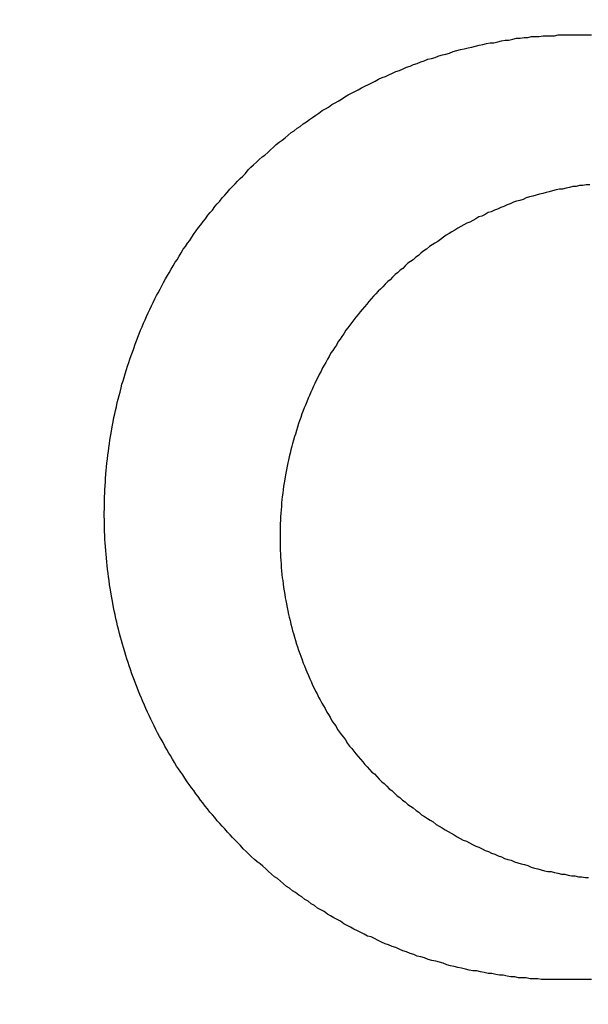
# Model space of a CAD drawing. Header units: millimetres. Extents: x -604189 to 881711, y -381903 to -7297.
# Tile 190 of 256: x -587976 to -587970, y -164986 to -164975. Entities that reach past the tile are written whole.
import ezdxf

# ---------------------------------------------------------------- set-up
doc = ezdxf.new("R2010")
doc.units = ezdxf.units.MM
doc.header["$LTSCALE"] = 100
doc.linetypes.add('0.5_0.5', pattern=[1, 0.5, -0.5])
doc.linetypes.add('ACAD_ISO04W100', pattern=[30.5, 24, -3, 0.5, -3])
doc.layers.get('Defpoints').update_dxf_attribs({"color": 30})
doc.layers.add('OPIS', color=7, linetype='Continuous')
doc.layers.add('strop osie', color=80, linetype='ACAD_ISO04W100', lineweight=5)
doc.styles.get("Standard").update_dxf_attribs({"font": 'romans.shx', "width": 0.5})
doc.dimstyles.new('1 50', dxfattribs={"dimtxt": 150, "dimasz": 80, "dimexe": 1, "dimexo": 1, "dimgap": 20, "dimtad": 1, "dimdec": 0, "dimlfac": 0.1, "dimtxsty": 'Standard', "dimblk": 'ARCHTICK', "dimcen": 200, "dimclrd": 2, "dimadec": 1, "dimazin": 0, "dimtfac": 1, "dimtdec": 0, "dimtmove": 0, "dimatfit": 3, "dimldrblk": 'ARCHTICK', "dimfxl": 120, "dimfxlon": 1, "dimtfill": 1, "dimarcsym": 0})

# ---------------------------------------------------------------- blocks, each defined once
blk = doc.blocks.new('_ArchTick')
at = {"layer": 'strop osie', "color": 0, "const_width": 0.15}
blk.add_lwpolyline([(-0.5, -0.5), (0.5, 0.5)], dxfattribs=at)
blk = doc.blocks.new('*D3294')
at = {"layer": 'Defpoints', "color": 0, "linetype": 'ByBlock', "lineweight": 5, "transparency": 16777216}
for p in [(-595783.126, -159420.303), (-593748.924, -159420.303), (-552118.935, -179940.303)]:
    blk.add_point(p, dxfattribs=at)
at = {"layer": 'OPIS', "color": 0, "linetype": 'Continuous', "lineweight": -2, "transparency": 16777216}
for p, q in [((-595723.126, -159420.303), (-595784.126, -159420.303)), ((-595723.126, -179940.303), (-595784.126, -179940.303))]:
    blk.add_line(p, q, dxfattribs=at)
at = {"layer": 'OPIS', "color": 2, "lineweight": -2, "transparency": 16777216}
blk.add_line((-595783.126, -179940.303), (-595783.126, -159420.303), dxfattribs=at)
at = {"layer": 'OPIS', "color": 2, "linetype": 'ByBlock', "lineweight": -2, "transparency": 16777216, "xscale": 80, "yscale": 80, "zscale": 80}
for p, rotation in [((-595783.126, -159420.303), 90), ((-595783.126, -179940.303), 270)]:
    blk.add_blockref('_ArchTick', p, dxfattribs=dict(at, rotation=rotation))
at = {"layer": 'OPIS', "color": 0, "linetype": 'ByBlock', "lineweight": 13, "transparency": 16777216, "insert": (-595878.126, -169680.303), "char_height": 150, "attachment_point": 5, "rotation": 90, "bg_fill": 3, "box_fill_scale": 1.1, "bg_fill_color": 256, "bg_fill_true_color": 13158600, "bg_fill_transparency": 0}
blk.add_mtext('2052', dxfattribs=at)

msp = doc.modelspace()

# ---------------------------------------------------------------- hatches: boundary and pattern name
at = {"layer": 'OPIS', "linetype": 'ByBlock', "lineweight": 15}
h = msp.add_hatch(dxfattribs=at)
h.set_pattern_fill('ANSI37', color=0, scale=80, angle=45)
h.set_pattern_definition([(90, (-306927.96, 32475.8), (-254, 0), []), (180, (-306927.96, 32475.8), (-3e-14, -254), [])])
edge = h.paths.add_edge_path()
edge.add_arc((-587934.086, -167378.931), 50, 0, 90)
edge.add_line((-587934.086, -167328.931), (-588139.086, -167328.93))
edge.add_arc((-588139.086, -167378.93), 50, 89.9996, 180)
edge.add_line((-588189.086, -167378.93), (-588189.086, -167822.93))
edge.add_arc((-588139.086, -167822.93), 50, 180, 270)
edge.add_line((-588139.086, -167872.93), (-587934.085, -167872.931))
edge.add_arc((-587934.086, -167822.931), 50, 270.0014, 360)
edge.add_line((-587884.086, -167822.931), (-587884.086, -167378.931))
edge = h.paths.add_edge_path()
edge.add_arc((-587934.086, -167378.931), 50, 0, 90)
edge.add_line((-587934.086, -167328.931), (-588139.086, -167328.93))
edge.add_arc((-588139.086, -167378.93), 50, 89.9996, 180)
edge.add_line((-588189.086, -167378.93), (-588189.086, -167822.93))
edge.add_arc((-588139.086, -167822.93), 50, 180, 270)
edge.add_line((-588139.086, -167872.93), (-587934.085, -167872.931))
edge.add_arc((-587934.086, -167822.931), 50, 270.0014, 360)
edge.add_line((-587884.086, -167822.931), (-587884.086, -167378.931))
edge = h.paths.add_edge_path()
edge.add_line((-588244.087, -167300.93), (-587769.086, -167300.93))
edge.add_line((-587769.086, -167300.93), (-587769.086, -167900.93))
edge.add_line((-587769.086, -167900.93), (-588243.789, -167900.93))
edge.add_arc((-588244.086, -167892.935), 8, 180, 272.1285, ccw=False)
edge.add_line((-588252.086, -167892.935), (-588252.086, -167308.93))
edge.add_arc((-588244.086, -167308.93), 8, 90.0036, 180, ccw=False)
h.paths.add_polyline_path([(-589864.932, -164217.829), (-589865.004, -164223.092), (-589865.079, -164228.355), (-589865.156, -164233.617), (-589865.235, -164238.88), (-589865.318, -164244.143), (-589865.402, -164249.406), (-589865.489, -164254.669), (-589865.579, -164259.931), (-589865.671, -164265.194), (-589865.766, -164270.457), (-589865.863, -164275.719), (-589865.962, -164280.982), (-589866.064, -164286.244), (-589866.169, -164291.506), (-589866.276, -164296.769), (-589866.386, -164302.031), (-589866.498, -164307.293), (-589866.613, -164312.556), (-589866.73, -164317.818), (-589866.85, -164323.08), (-589866.972, -164328.342), (-589867.097, -164333.604), (-589867.225, -164338.866), (-589867.355, -164344.127), (-589867.488, -164349.389), (-589867.623, -164354.651), (-589867.76, -164359.913), (-589867.901, -164365.174), (-589868.043, -164370.436), (-589868.189, -164375.697), (-589868.337, -164380.958), (-589868.487, -164386.22), (-589868.64, -164391.481), (-589868.795, -164396.742), (-589868.953, -164402.003), (-590219.489, -164402.003), (-590219.664, -164396.198), (-590219.835, -164390.392), (-590220.003, -164384.587), (-590220.168, -164378.781), (-590220.329, -164372.976), (-590220.488, -164367.17), (-590220.643, -164361.364), (-590220.796, -164355.558), (-590220.945, -164349.752), (-590221.092, -164343.946), (-590221.235, -164338.14), (-590221.375, -164332.334), (-590221.512, -164326.527), (-590221.646, -164320.721), (-590221.777, -164314.914), (-590221.904, -164309.108), (-590222.029, -164303.301), (-590222.151, -164297.495), (-590222.269, -164291.688), (-590222.385, -164285.881), (-590222.497, -164280.074), (-590222.606, -164274.267), (-590222.713, -164268.461), (-590222.816, -164262.653), (-590222.916, -164256.846), (-590223.014, -164251.039), (-590223.108, -164245.232), (-590223.199, -164239.425), (-590223.287, -164233.618), (-590223.372, -164227.81), (-590223.454, -164222.003), (-590223.533, -164216.196), (-590223.609, -164210.388), (-590223.682, -164204.581), (-590223.751, -164198.773), (-590223.818, -164192.966), (-590223.881, -164187.158), (-590223.941, -164181.35), (-590223.997, -164175.543), (-590224.051, -164169.735), (-590224.101, -164163.927), (-590224.147, -164158.12), (-590224.191, -164152.312), (-590224.231, -164146.504), (-590224.267, -164140.696), (-590224.301, -164134.888), (-590224.332, -164129.081), (-590224.361, -164123.273), (-590224.388, -164117.465), (-590224.413, -164111.657), (-590224.437, -164105.849), (-590224.459, -164100.041), (-590224.475, -164094.233), (-590224.48, -164088.425), (-590224.472, -164082.617), (-590224.448, -164076.809), (-590224.406, -164071.002), (-590224.347, -164065.194), (-590224.269, -164059.387), (-590224.171, -164053.58), (-590224.054, -164047.773), (-590223.917, -164041.967), (-590223.759, -164036.161), (-590223.581, -164030.356), (-590223.381, -164024.551), (-590223.159, -164018.747), (-590222.914, -164012.944), (-590222.642, -164007.143), (-590222.341, -164001.342), (-590222.009, -163995.544), (-590221.642, -163989.748), (-590221.238, -163983.954), (-590220.795, -163978.163), (-590220.304, -163972.376), (-590219.753, -163966.594), (-590219.129, -163960.82), (-590218.419, -163955.056), (-590217.605, -163949.306), (-590216.67, -163943.574), (-590215.596, -163937.865), (-590214.362, -163932.188), (-590212.941, -163926.557), (-590211.302, -163920.987), (-590209.416, -163915.495), (-590207.246, -163910.11), (-590204.744, -163904.869), (-590201.869, -163899.824), (-590198.582, -163895.036), (-590194.851, -163890.591), (-590190.671, -163886.563), (-590186.105, -163882.977), (-590181.224, -163879.833), (-590176.097, -163877.106), (-590170.784, -163874.761), (-590165.336, -163872.759), (-590159.785, -163871.064), (-590154.154, -163869.636), (-590148.468, -163868.44), (-590142.747, -163867.44), (-590137, -163866.603), (-590131.235, -163865.9), (-590125.458, -163865.297), (-590119.674, -163864.778), (-590113.884, -163864.334), (-590108.088, -163863.958), (-590102.289, -163863.646), (-590096.486, -163863.39), (-590090.681, -163863.186), (-590084.874, -163863.026), (-590079.068, -163862.906), (-590073.26, -163862.819), (-590067.453, -163862.761), (-590061.645, -163862.725), (-590055.837, -163862.707), (-590050.029, -163862.7), (-590044.221, -163862.698), (-590038.958, -163862.699), (-590033.694, -163862.704), (-590028.431, -163862.718), (-590023.167, -163862.744), (-590017.904, -163862.788), (-590012.641, -163862.852), (-590007.379, -163862.942), (-590002.117, -163863.062), (-589996.856, -163863.215), (-589991.596, -163863.407), (-589986.337, -163863.64), (-589981.081, -163863.919), (-589975.828, -163864.249), (-589970.579, -163864.634), (-589965.334, -163865.078), (-589960.096, -163865.587), (-589954.864, -163866.17), (-589949.645, -163866.847), (-589944.442, -163867.642), (-589939.263, -163868.578), (-589934.115, -163869.676), (-589929.013, -163870.965), (-589923.971, -163872.474), (-589919.009, -163874.23), (-589914.153, -163876.259), (-589909.436, -163878.591), (-589904.896, -163881.253), (-589900.585, -163884.268), (-589896.554, -163887.652), (-589892.857, -163891.394), (-589889.534, -163895.471), (-589886.574, -163899.824), (-589883.952, -163904.387), (-589881.64, -163909.114), (-589879.606, -163913.968), (-589877.817, -163918.918), (-589876.241, -163923.939), (-589874.854, -163929.016), (-589873.636, -163934.137), (-589872.564, -163939.29), (-589871.619, -163944.467), (-589870.784, -163949.663), (-589870.048, -163954.875), (-589869.397, -163960.099), (-589868.818, -163965.33), (-589868.302, -163970.568), (-589867.84, -163975.811), (-589867.421, -163981.058), (-589867.037, -163986.308), (-589866.685, -163991.559), (-589866.363, -163996.813), (-589866.067, -164002.068), (-589865.796, -164007.324), (-589865.549, -164012.582), (-589865.322, -164017.84), (-589865.116, -164023.1), (-589864.928, -164028.36), (-589864.759, -164033.621), (-589864.607, -164038.882), (-589864.472, -164044.144), (-589864.354, -164049.406), (-589864.252, -164054.668), (-589864.166, -164059.931), (-589864.096, -164065.194), (-589864.041, -164070.457), (-589864.001, -164075.72), (-589863.976, -164080.984), (-589863.964, -164086.247), (-589863.964, -164091.51), (-589863.974, -164096.774), (-589863.991, -164102.037), (-589864.012, -164107.301), (-589864.034, -164112.564), (-589864.057, -164117.828), (-589864.081, -164123.091), (-589864.107, -164128.354), (-589864.135, -164133.618), (-589864.165, -164138.881), (-589864.197, -164144.144), (-589864.232, -164149.408), (-589864.269, -164154.671), (-589864.31, -164159.934), (-589864.353, -164165.198), (-589864.399, -164170.461), (-589864.447, -164175.724), (-589864.498, -164180.987), (-589864.552, -164186.25), (-589864.609, -164191.513), (-589864.668, -164196.777), (-589864.73, -164202.04), (-589864.795, -164207.303), (-589864.862, -164212.566)])
h.paths.add_polyline_path([(-590463.924, -164407.051), (-587763.924, -164407.051), (-587763.924, -162910.783), (-590463.924, -162910.783)])
h.paths.add_polyline_path([(-590295.717, -164839.225), (-590289.91, -164839.127), (-590284.103, -164839.033), (-590278.295, -164838.942), (-590272.488, -164838.854), (-590266.681, -164838.769), (-590260.873, -164838.687), (-590255.066, -164838.608), (-590249.259, -164838.532), (-590243.451, -164838.459), (-590237.644, -164838.39), (-590231.836, -164838.323), (-590226.028, -164838.26), (-590220.221, -164838.2), (-590214.413, -164838.144), (-590208.605, -164838.09), (-590202.798, -164838.04), (-590196.99, -164837.994), (-590191.182, -164837.95), (-590185.374, -164837.91), (-590179.567, -164837.874), (-590173.759, -164837.84), (-590167.951, -164837.809), (-590162.143, -164837.78), (-590156.335, -164837.753), (-590150.527, -164837.728), (-590144.719, -164837.704), (-590138.912, -164837.682), (-590133.104, -164837.666), (-590127.296, -164837.661), (-590121.488, -164837.669), (-590115.68, -164837.693), (-590109.872, -164837.735), (-590104.065, -164837.794), (-590098.257, -164837.872), (-590092.45, -164837.97), (-590086.643, -164838.087), (-590080.837, -164838.224), (-590075.031, -164838.382), (-590069.226, -164838.56), (-590063.422, -164838.76), (-590057.618, -164838.982), (-590051.815, -164839.227), (-590046.013, -164839.499), (-590040.213, -164839.8), (-590034.415, -164840.132), (-590028.618, -164840.499), (-590022.825, -164840.903), (-590017.034, -164841.346), (-590011.246, -164841.837), (-590005.465, -164842.388), (-589999.691, -164843.012), (-589993.927, -164843.722), (-589988.176, -164844.536), (-589982.444, -164845.471), (-589976.736, -164846.545), (-589971.059, -164847.779), (-589965.428, -164849.2), (-589959.858, -164850.839), (-589954.366, -164852.725), (-589948.98, -164854.895), (-589943.739, -164857.397), (-589938.694, -164860.272), (-589933.906, -164863.559), (-589929.462, -164867.29), (-589925.433, -164871.47), (-589921.847, -164876.036), (-589918.704, -164880.917), (-589915.976, -164886.044), (-589913.631, -164891.357), (-589911.63, -164896.805), (-589909.934, -164902.356), (-589908.507, -164907.987), (-589907.31, -164913.673), (-589906.31, -164919.394), (-589905.474, -164925.141), (-589904.77, -164930.906), (-589904.168, -164936.683), (-589903.648, -164942.467), (-589903.204, -164948.257), (-589902.829, -164954.053), (-589902.516, -164959.852), (-589902.261, -164965.655), (-589902.056, -164971.46), (-589901.897, -164977.267), (-589901.776, -164983.073), (-589901.69, -164988.881), (-589901.631, -164994.688), (-589901.596, -165000.496), (-589901.577, -165006.304), (-589901.57, -165012.112), (-589901.569, -165017.92), (-589901.57, -165023.183), (-589901.575, -165028.447), (-589901.588, -165033.71), (-589901.615, -165038.974), (-589901.658, -165044.237), (-589901.723, -165049.5), (-589901.813, -165054.762), (-589901.932, -165060.024), (-589902.086, -165065.285), (-589902.277, -165070.545), (-589902.51, -165075.804), (-589902.79, -165081.06), (-589903.119, -165086.313), (-589903.504, -165091.562), (-589903.949, -165096.807), (-589904.458, -165102.045), (-589905.04, -165107.276), (-589905.717, -165112.496), (-589906.513, -165117.699), (-589907.448, -165122.878), (-589908.547, -165128.026), (-589909.836, -165133.128), (-589911.345, -165138.17), (-589913.1, -165143.132), (-589915.129, -165147.988), (-589917.461, -165152.705), (-589920.123, -165157.245), (-589923.139, -165161.556), (-589926.522, -165165.587), (-589930.265, -165169.284), (-589934.342, -165172.607), (-589938.694, -165175.567), (-589943.257, -165178.189), (-589947.985, -165180.501), (-589952.838, -165182.535), (-589957.788, -165184.324), (-589962.81, -165185.9), (-589967.887, -165187.287), (-589973.007, -165188.505), (-589978.16, -165189.577), (-589983.337, -165190.522), (-589988.534, -165191.357), (-589993.746, -165192.093), (-589998.969, -165192.744), (-590004.201, -165193.323), (-590009.439, -165193.839), (-590014.682, -165194.301), (-590019.929, -165194.72), (-590025.178, -165195.104), (-590030.43, -165195.456), (-590035.683, -165195.778), (-590040.938, -165196.074), (-590046.195, -165196.345), (-590051.452, -165196.592), (-590056.711, -165196.819), (-590061.97, -165197.025), (-590067.23, -165197.213), (-590072.491, -165197.382), (-590077.752, -165197.534), (-590083.014, -165197.669), (-590088.276, -165197.787), (-590093.539, -165197.889), (-590098.801, -165197.975), (-590104.064, -165198.045), (-590109.327, -165198.1), (-590114.591, -165198.14), (-590119.854, -165198.165), (-590125.118, -165198.177), (-590130.381, -165198.177), (-590135.644, -165198.167), (-590140.908, -165198.15), (-590146.171, -165198.129), (-590151.435, -165198.107), (-590156.698, -165198.084), (-590161.961, -165198.06), (-590167.225, -165198.034), (-590172.488, -165198.006), (-590177.752, -165197.976), (-590183.015, -165197.944), (-590188.278, -165197.909), (-590193.541, -165197.872), (-590198.805, -165197.831), (-590204.068, -165197.788), (-590209.331, -165197.742), (-590214.594, -165197.694), (-590219.858, -165197.643), (-590225.121, -165197.589), (-590230.384, -165197.532), (-590235.647, -165197.473), (-590240.91, -165197.411), (-590246.173, -165197.346), (-590251.436, -165197.279), (-590256.699, -165197.209), (-590261.962, -165197.137), (-590267.225, -165197.062), (-590272.488, -165196.985), (-590277.751, -165196.906), (-590283.014, -165196.823), (-590288.276, -165196.739), (-590293.539, -165196.652), (-590298.802, -165196.562), (-590304.064, -165196.47), (-590309.327, -165196.375), (-590314.59, -165196.278), (-590319.852, -165196.179), (-590325.115, -165196.077), (-590330.377, -165195.972), (-590335.639, -165195.865), (-590340.902, -165195.755), (-590346.164, -165195.643), (-590351.426, -165195.528), (-590356.688, -165195.411), (-590361.95, -165195.291), (-590367.212, -165195.169), (-590372.474, -165195.044), (-590377.736, -165194.916), (-590382.998, -165194.786), (-590388.26, -165194.653), (-590393.521, -165194.518), (-590398.783, -165194.381), (-590404.045, -165194.24), (-590409.306, -165194.098), (-590414.568, -165193.952), (-590419.829, -165193.804), (-590425.09, -165193.654), (-590430.351, -165193.501), (-590435.613, -165193.346), (-590440.874, -165193.188), (-590440.874, -164842.652), (-590435.068, -164842.477), (-590429.263, -164842.306), (-590423.457, -164842.138), (-590417.652, -164841.973), (-590411.846, -164841.812), (-590406.04, -164841.653), (-590400.235, -164841.498), (-590394.429, -164841.345), (-590388.623, -164841.196), (-590382.817, -164841.049), (-590377.01, -164840.906), (-590371.204, -164840.766), (-590365.398, -164840.629), (-590359.591, -164840.495), (-590353.785, -164840.364), (-590347.978, -164840.237), (-590342.172, -164840.112), (-590336.365, -164839.99), (-590330.558, -164839.872), (-590324.752, -164839.756), (-590318.945, -164839.644), (-590313.138, -164839.535), (-590307.331, -164839.428), (-590301.524, -164839.325)])
edge = h.paths.add_edge_path()
edge.add_arc((-590093.924, -162268.543), 50, 0, 90.0004)
edge.add_line((-590093.924, -162218.543), (-590298.924, -162218.545))
edge.add_arc((-590298.924, -162268.545), 50, 90.0009, 180)
edge.add_line((-590348.924, -162268.545), (-590348.924, -162712.545))
edge.add_arc((-590298.924, -162712.545), 50, 180, 270.0022)
edge.add_line((-590298.922, -162762.545), (-590093.923, -162762.543))
edge.add_arc((-590093.924, -162712.543), 50, 270.0009, 360)
edge.add_line((-590043.924, -162712.543), (-590043.924, -162268.543))
edge = h.paths.add_edge_path()
edge.add_arc((-590093.924, -161668.543), 50, 0, 90.0004)
edge.add_line((-590093.924, -161618.543), (-590298.924, -161618.545))
edge.add_arc((-590298.924, -161668.545), 50, 90.0009, 180)
edge.add_line((-590348.924, -161668.545), (-590348.924, -162112.545))
edge.add_arc((-590298.924, -162112.545), 50, 180, 270.0022)
edge.add_line((-590298.922, -162162.545), (-590093.923, -162162.543))
edge.add_arc((-590093.924, -162112.543), 50, 270.0009, 360)
edge.add_line((-590043.924, -162112.543), (-590043.924, -161668.543))
h.paths.add_polyline_path([(-590463.924, -162790.543), (-587763.924, -162790.543), (-587763.924, -161590.543), (-590463.924, -161590.543)])
edge = h.paths.add_edge_path()
edge.add_arc((-588139.086, -168270.003), 50, 89.9996, 180)
edge.add_line((-588189.086, -168270.003), (-588189.086, -168714.003))
edge.add_arc((-588139.086, -168714.003), 50, 180, 270)
edge.add_line((-588139.086, -168764.003), (-587934.085, -168764.004))
edge.add_arc((-587934.086, -168714.004), 50, 270.0014, 360)
edge.add_line((-587884.086, -168714.004), (-587884.086, -168270.004))
edge.add_arc((-587934.086, -168270.004), 50, 0, 90)
edge.add_line((-587934.086, -168220.004), (-588139.086, -168220.003))
edge = h.paths.add_edge_path()
edge.add_arc((-587934.086, -169161.078), 50, 0, 90)
edge.add_line((-587934.086, -169111.078), (-588139.086, -169111.076))
edge.add_arc((-588139.086, -169161.076), 50, 89.9996, 180)
edge.add_line((-588189.086, -169161.076), (-588189.086, -169605.076))
edge.add_arc((-588139.086, -169605.076), 50, 180, 270)
edge.add_line((-588139.086, -169655.076), (-587934.085, -169655.078))
edge.add_arc((-587934.086, -169605.078), 50, 270.0014, 360)
edge.add_line((-587884.086, -169605.078), (-587884.086, -169161.078))
edge = h.paths.add_edge_path()
edge.add_arc((-588139.086, -170052.15), 50, 89.9996, 180)
edge.add_line((-588189.086, -170052.15), (-588189.086, -170496.15))
edge.add_arc((-588139.086, -170496.15), 50, 180, 270)
edge.add_line((-588139.086, -170546.15), (-587934.085, -170546.151))
edge.add_arc((-587934.086, -170496.151), 50, 270.0014, 360)
edge.add_line((-587884.086, -170496.151), (-587884.086, -170052.151))
edge.add_arc((-587934.086, -170052.151), 50, 0, 90)
edge.add_line((-587934.086, -170002.151), (-588139.086, -170002.15))
edge = h.paths.add_edge_path()
edge.add_arc((-588139.086, -170943.223), 50, 89.9996, 180)
edge.add_line((-588189.086, -170943.223), (-588189.086, -171387.223))
edge.add_arc((-588139.086, -171387.223), 50, 180, 270)
edge.add_line((-588139.086, -171437.223), (-587934.085, -171437.224))
edge.add_arc((-587934.086, -171387.224), 50, 270.0014, 360)
edge.add_line((-587884.086, -171387.224), (-587884.086, -170943.224))
edge.add_arc((-587934.086, -170943.224), 50, 0, 90)
edge.add_line((-587934.086, -170893.224), (-588139.086, -170893.223))
h.paths.add_polyline_path([(-587763.924, -164527.291), (-590463.924, -164527.291), (-590463.924, -171970.3), (-587763.924, -171970.3)])

# ---------------------------------------------------------------- next in the draw order: dimensions: what is measured, and where the dimension line sits
at = {"layer": 'OPIS', "color": 0, "linetype": 'ByBlock', "lineweight": 13}
dim = msp.add_linear_dim(base=(-595783.126, -159420.303), p1=(-552118.935, -179940.303), p2=(-593748.924, -159420.303), angle=90, dimstyle='1 50', override={"dimtmove": 1, "dimfxl": 60, "dimarcsym": 1}, dxfattribs=at)
dim.commit()
dim.dimension.update_dxf_attribs({"geometry": '*D3294', "text_midpoint": (-595878.126, -169680.303)})

# ---------------------------------------------------------------- next in the draw order: hatches: boundary and pattern name
at = {"layer": 'OPIS', "linetype": '0.5_0.5', "lineweight": 13}
h = msp.add_hatch(dxfattribs=at)
h.set_pattern_fill('ANSI37', color=0, scale=130)
h.set_pattern_definition([(45, (-597218.54, 256668.8), (-291.85832, 291.85832), []), (135, (-597218.54, 256668.8), (-291.85832, -291.85832), [])])
edge = h.paths.add_edge_path(flags=16)
edge.add_line((-570958.916, -168985.281), (-571058.916, -168985.281))
edge.add_line((-571058.916, -168985.281), (-572598.916, -168985.281))
edge.add_line((-572598.916, -168985.281), (-572598.915, -170470.3))
edge.add_line((-572598.915, -170470.3), (-570825.763, -170470.3))
edge.add_arc((-570508.916, -170339.099), 342.937, 180, 202.49364, ccw=False)
edge.add_arc((-570508.916, -170339.099), 342.937, 90, 180, ccw=False)
edge.add_line((-570508.916, -169996.163), (-570508.916, -169764.704))
edge.add_arc((-570058.916, -168985.281), 900, 180, 240, ccw=False)
edge = h.paths.add_edge_path(flags=17)
edge.add_line((-569358.915, -170085.281), (-569358.916, -168985.281))
edge.add_line((-569358.916, -168985.281), (-569358.917, -168985.281))
edge.add_line((-569358.917, -168985.281), (-569958.916, -168985.281))
edge.add_line((-569958.916, -168985.281), (-570058.916, -168985.281))
edge.add_line((-570058.916, -168985.281), (-570058.916, -168925.281))
edge.add_line((-570058.916, -168925.281), (-569958.916, -168925.281))
edge.add_line((-569958.916, -168925.281), (-569958.916, -168865.281))
edge.add_line((-569958.916, -168865.281), (-569358.916, -168865.281))
edge.add_line((-569358.916, -168865.281), (-569358.917, -166865.281))
edge.add_line((-569358.917, -166865.281), (-574098.917, -166865.286))
edge.add_line((-574098.917, -166865.286), (-574098.914, -171970.3))
edge.add_line((-574098.914, -171970.3), (-572608.913, -171970.3))
edge.add_line((-572608.913, -171970.3), (-571504.913, -170590.3))
edge.add_line((-571504.913, -170590.3), (-572718.915, -170590.3))
edge.add_line((-572718.915, -170590.3), (-572718.916, -168865.281))
edge.add_line((-572718.916, -168865.281), (-571058.916, -168865.281))
edge.add_line((-571058.916, -168865.281), (-571058.916, -168925.281))
edge.add_line((-571058.916, -168925.281), (-570958.916, -168925.281))
edge.add_line((-570958.916, -168925.281), (-570958.916, -168985.281))
edge.add_arc((-570058.916, -168985.281), 900, 180, 240)
edge.add_line((-570508.916, -169764.704), (-570508.916, -169996.163))
edge.add_arc((-570508.916, -170339.099), 342.937, 0, 90, ccw=False)
edge.add_arc((-570508.916, -170339.099), 342.937, 208.97989, 360, ccw=False)
edge.add_line((-570808.913, -170505.253), (-570808.913, -171171.086))
edge.add_arc((-570808.913, -171220.3), 49.214, 0, 90, ccw=False)
edge.add_arc((-570808.913, -171220.3), 49.214, 270, 360, ccw=False)
edge.add_line((-570808.913, -171269.514), (-570808.913, -171970.3))
edge.add_line((-570808.913, -171970.3), (-569358.914, -171970.3))
edge.add_line((-569358.914, -171970.3), (-569358.915, -170085.281))
h.paths.add_polyline_path([(-561118.924, -159870.303), (-590334.655, -159870.303), (-590334.655, -161470.303), (-562318.924, -161470.303), (-562318.924, -172095.292), (-561118.924, -172095.291), (-561118.924, -168350.303), (-552073.919, -168350.303), (-552073.92, -167150.303), (-561118.924, -167150.303)])
h.paths.add_polyline_path([(-572856.927, -169813.68), (-569451.07, -169813.68), (-569451.07, -169408.68), (-572856.927, -169408.68)], flags=16)

# ---------------------------------------------------------------- next in the draw order: linework, layer by layer
at = {"color": 0}
for points in [[(-587970.202, -164985.828, 0), (-587970.246, -164985.828, 0), (-587970.29, -164985.828, 0), (-587970.334, -164985.818, 0), (-587970.378, -164985.818, 0), (-587970.422, -164985.818, 0), (-587970.466, -164985.808, 0), (-587970.51, -164985.808, 0), (-587970.554, -164985.808, 0), (-587970.598, -164985.798, 0), (-587970.642, -164985.798, 0), (-587970.686, -164985.788, 0), (-587970.73, -164985.778, 0), (-587970.774, -164985.778, 0), (-587970.817, -164985.768, 0), (-587970.861, -164985.758, 0), (-587970.905, -164985.758, 0), (-587970.948, -164985.748, 0), (-587970.992, -164985.738, 0), (-587971.035, -164985.728, 0), (-587971.078, -164985.728, 0), (-587971.121, -164985.718, 0), (-587971.165, -164985.708, 0), (-587971.208, -164985.698, 0), (-587971.251, -164985.688, 0), (-587971.293, -164985.678, 0), (-587971.336, -164985.668, 0), (-587971.379, -164985.658, 0), (-587971.422, -164985.638, 0), (-587971.464, -164985.628, 0), (-587971.506, -164985.618, 0), (-587971.549, -164985.608, 0), (-587971.591, -164985.598, 0), (-587971.633, -164985.578, 0), (-587971.675, -164985.568, 0), (-587971.717, -164985.558, 0), (-587971.758, -164985.538, 0), (-587971.8, -164985.528, 0), (-587971.841, -164985.508, 0), (-587971.882, -164985.498, 0), (-587971.924, -164985.478, 0), (-587971.965, -164985.458, 0), (-587972.005, -164985.448, 0), (-587972.046, -164985.428, 0), (-587972.087, -164985.418, 0), (-587972.127, -164985.398, 0), (-587972.167, -164985.378, 0), (-587972.207, -164985.358, 0), (-587972.247, -164985.338, 0), (-587972.287, -164985.328, 0), (-587972.326, -164985.308, 0), (-587972.366, -164985.288, 0), (-587972.405, -164985.268, 0), (-587972.444, -164985.248, 0), (-587972.483, -164985.228, 0), (-587972.521, -164985.208, 0), (-587972.56, -164985.188, 0), (-587972.598, -164985.158, 0), (-587972.636, -164985.138, 0), (-587972.674, -164985.118, 0), (-587972.712, -164985.098, 0), (-587972.749, -164985.078, 0), (-587972.787, -164985.048, 0), (-587972.824, -164985.028, 0), (-587972.861, -164985.008, 0), (-587972.898, -164984.978, 0), (-587972.934, -164984.958, 0), (-587972.971, -164984.928, 0), (-587973.007, -164984.908, 0), (-587973.043, -164984.878, 0), (-587973.078, -164984.858, 0), (-587973.114, -164984.828, 0), (-587973.149, -164984.808, 0), (-587973.184, -164984.778, 0), (-587973.219, -164984.758, 0), (-587973.254, -164984.728, 0), (-587973.288, -164984.698, 0), (-587973.322, -164984.668, 0), (-587973.356, -164984.648, 0), (-587973.39, -164984.618, 0), (-587973.423, -164984.588, 0), (-587973.457, -164984.558, 0), (-587973.49, -164984.528, 0), (-587973.522, -164984.498, 0), (-587973.555, -164984.478, 0), (-587973.587, -164984.448, 0), (-587973.619, -164984.418, 0), (-587973.651, -164984.388, 0), (-587973.682, -164984.358, 0), (-587973.714, -164984.328, 0), (-587973.745, -164984.288, 0), (-587973.775, -164984.258, 0), (-587973.806, -164984.228, 0), (-587973.836, -164984.198, 0), (-587973.866, -164984.168, 0), (-587973.896, -164984.138, 0), (-587973.925, -164984.098, 0), (-587973.955, -164984.068, 0), (-587973.983, -164984.038, 0), (-587974.012, -164984.008, 0), (-587974.04, -164983.968, 0), (-587974.069, -164983.938, 0), (-587974.096, -164983.908, 0), (-587974.124, -164983.868, 0), (-587974.151, -164983.838, 0), (-587974.178, -164983.798, 0), (-587974.205, -164983.768, 0), (-587974.231, -164983.728, 0), (-587974.257, -164983.698, 0), (-587974.283, -164983.658, 0), (-587974.309, -164983.628, 0), (-587974.334, -164983.588, 0), (-587974.359, -164983.558, 0), (-587974.384, -164983.518, 0), (-587974.408, -164983.478, 0), (-587974.432, -164983.448, 0), (-587974.456, -164983.408, 0), (-587974.479, -164983.378, 0), (-587974.502, -164983.338, 0), (-587974.525, -164983.298, 0), (-587974.548, -164983.258, 0), (-587974.57, -164983.228, 0), (-587974.592, -164983.188, 0), (-587974.614, -164983.148, 0), (-587974.635, -164983.108, 0), (-587974.656, -164983.068, 0), (-587974.677, -164983.038, 0), (-587974.697, -164982.998, 0), (-587974.717, -164982.958, 0), (-587974.737, -164982.918, 0), (-587974.756, -164982.878, 0), (-587974.775, -164982.838, 0), (-587974.794, -164982.798, 0), (-587974.813, -164982.758, 0), (-587974.831, -164982.718, 0), (-587974.848, -164982.678, 0), (-587974.866, -164982.638, 0), (-587974.883, -164982.598, 0), (-587974.9, -164982.558, 0), (-587974.916, -164982.518, 0), (-587974.932, -164982.478, 0), (-587974.948, -164982.438, 0), (-587974.964, -164982.398, 0), (-587974.979, -164982.358, 0), (-587974.994, -164982.318, 0), (-587975.008, -164982.268, 0), (-587975.022, -164982.228, 0), (-587975.036, -164982.188, 0), (-587975.05, -164982.148, 0), (-587975.063, -164982.108, 0), (-587975.075, -164982.068, 0), (-587975.088, -164982.018, 0), (-587975.1, -164981.978, 0), (-587975.112, -164981.938, 0), (-587975.123, -164981.898, 0), (-587975.134, -164981.858, 0), (-587975.145, -164981.808, 0), (-587975.156, -164981.768, 0), (-587975.166, -164981.728, 0), (-587975.175, -164981.688, 0), (-587975.185, -164981.638, 0), (-587975.194, -164981.598, 0), (-587975.203, -164981.558, 0), (-587975.211, -164981.508, 0), (-587975.219, -164981.468, 0), (-587975.227, -164981.428, 0), (-587975.234, -164981.378, 0), (-587975.241, -164981.338, 0), (-587975.248, -164981.298, 0), (-587975.254, -164981.248, 0), (-587975.26, -164981.208, 0), (-587975.266, -164981.168, 0), (-587975.271, -164981.118, 0), (-587975.276, -164981.078, 0), (-587975.281, -164981.038, 0), (-587975.285, -164980.988, 0), (-587975.289, -164980.948, 0), (-587975.292, -164980.908, 0), (-587975.296, -164980.858, 0), (-587975.298, -164980.818, 0), (-587975.301, -164980.778, 0), (-587975.303, -164980.728, 0), (-587975.305, -164980.688, 0), (-587975.306, -164980.638, 0), (-587975.307, -164980.598, 0), (-587975.308, -164980.558, 0), (-587975.309, -164980.508, 0), (-587975.309, -164980.468, 0), (-587975.308, -164980.428, 0), (-587975.308, -164980.378, 0), (-587975.307, -164980.338, 0), (-587975.305, -164980.288, 0), (-587975.304, -164980.248, 0), (-587975.302, -164980.208, 0), (-587975.299, -164980.158, 0), (-587975.297, -164980.118, 0), (-587975.294, -164980.078, 0), (-587975.29, -164980.028, 0), (-587975.286, -164979.988, 0), (-587975.282, -164979.948, 0), (-587975.278, -164979.898, 0), (-587975.273, -164979.858, 0), (-587975.268, -164979.808, 0), (-587975.262, -164979.768, 0), (-587975.257, -164979.728, 0), (-587975.25, -164979.678, 0), (-587975.244, -164979.638, 0), (-587975.237, -164979.598, 0), (-587975.23, -164979.558, 0), (-587975.222, -164979.508, 0), (-587975.214, -164979.468, 0), (-587975.206, -164979.428, 0), (-587975.198, -164979.378, 0), (-587975.189, -164979.338, 0), (-587975.18, -164979.298, 0), (-587975.17, -164979.258, 0), (-587975.16, -164979.208, 0), (-587975.15, -164979.168, 0), (-587975.139, -164979.128, 0), (-587975.128, -164979.088, 0), (-587975.117, -164979.038, 0), (-587975.106, -164978.998, 0), (-587975.094, -164978.958, 0), (-587975.081, -164978.918, 0), (-587975.069, -164978.878, 0), (-587975.056, -164978.828, 0), (-587975.043, -164978.788, 0), (-587975.029, -164978.748, 0), (-587975.015, -164978.708, 0), (-587975.001, -164978.668, 0), (-587974.986, -164978.628, 0), (-587974.971, -164978.588, 0), (-587974.956, -164978.538, 0), (-587974.941, -164978.498, 0), (-587974.925, -164978.458, 0), (-587974.909, -164978.418, 0), (-587974.892, -164978.378, 0), (-587974.875, -164978.338, 0), (-587974.858, -164978.298, 0), (-587974.84, -164978.258, 0), (-587974.823, -164978.218, 0), (-587974.805, -164978.178, 0), (-587974.786, -164978.138, 0), (-587974.767, -164978.098, 0), (-587974.748, -164978.058, 0), (-587974.729, -164978.018, 0), (-587974.709, -164977.978, 0), (-587974.689, -164977.948, 0), (-587974.669, -164977.908, 0), (-587974.649, -164977.868, 0), (-587974.628, -164977.828, 0), (-587974.606, -164977.788, 0), (-587974.585, -164977.748, 0), (-587974.563, -164977.718, 0), (-587974.541, -164977.678, 0), (-587974.519, -164977.638, 0), (-587974.496, -164977.598, 0), (-587974.473, -164977.568, 0), (-587974.45, -164977.528, 0), (-587974.426, -164977.488, 0), (-587974.403, -164977.448, 0), (-587974.379, -164977.418, 0), (-587974.354, -164977.378, 0), (-587974.329, -164977.348, 0), (-587974.305, -164977.308, 0), (-587974.279, -164977.268, 0), (-587974.254, -164977.238, 0), (-587974.228, -164977.198, 0), (-587974.202, -164977.168, 0), (-587974.176, -164977.128, 0), (-587974.149, -164977.098, 0), (-587974.122, -164977.058, 0), (-587974.095, -164977.028, 0), (-587974.068, -164976.998, 0), (-587974.04, -164976.958, 0), (-587974.012, -164976.928, 0), (-587973.984, -164976.898, 0), (-587973.956, -164976.858, 0), (-587973.927, -164976.828, 0), (-587973.898, -164976.798, 0), (-587973.869, -164976.758, 0), (-587973.839, -164976.728, 0), (-587973.809, -164976.698, 0), (-587973.78, -164976.668, 0), (-587973.749, -164976.638, 0), (-587973.719, -164976.608, 0), (-587973.688, -164976.578, 0), (-587973.657, -164976.538, 0), (-587973.626, -164976.508, 0), (-587973.595, -164976.478, 0), (-587973.563, -164976.448, 0), (-587973.531, -164976.418, 0), (-587973.499, -164976.388, 0), (-587973.466, -164976.368, 0), (-587973.434, -164976.338, 0), (-587973.401, -164976.308, 0), (-587973.368, -164976.278, 0), (-587973.335, -164976.248, 0), (-587973.301, -164976.218, 0), (-587973.267, -164976.198, 0), (-587973.233, -164976.168, 0), (-587973.199, -164976.138, 0), (-587973.165, -164976.108, 0), (-587973.13, -164976.088, 0), (-587973.095, -164976.058, 0), (-587973.06, -164976.038, 0), (-587973.025, -164976.008, 0), (-587972.99, -164975.988, 0), (-587972.954, -164975.958, 0), (-587972.918, -164975.938, 0), (-587972.882, -164975.908, 0), (-587972.846, -164975.888, 0), (-587972.809, -164975.858, 0), (-587972.772, -164975.838, 0), (-587972.736, -164975.818, 0), (-587972.698, -164975.788, 0), (-587972.661, -164975.768, 0), (-587972.624, -164975.748, 0), (-587972.586, -164975.728, 0), (-587972.548, -164975.698, 0), (-587972.51, -164975.678, 0), (-587972.472, -164975.658, 0), (-587972.434, -164975.638, 0), (-587972.396, -164975.618, 0), (-587972.357, -164975.598, 0), (-587972.318, -164975.578, 0), (-587972.279, -164975.558, 0), (-587972.24, -164975.538, 0), (-587972.201, -164975.518, 0), (-587972.161, -164975.498, 0), (-587972.122, -164975.478, 0), (-587972.082, -164975.468, 0), (-587972.042, -164975.448, 0), (-587972.002, -164975.428, 0), (-587971.962, -164975.408, 0), (-587971.922, -164975.398, 0), (-587971.881, -164975.378, 0), (-587971.841, -164975.358, 0), (-587971.8, -164975.348, 0), (-587971.76, -164975.328, 0), (-587971.719, -164975.318, 0), (-587971.678, -164975.298, 0), (-587971.637, -164975.288, 0), (-587971.595, -164975.268, 0), (-587971.554, -164975.258, 0), (-587971.513, -164975.248, 0), (-587971.471, -164975.228, 0), (-587971.429, -164975.218, 0), (-587971.388, -164975.208, 0), (-587971.346, -164975.198, 0), (-587971.304, -164975.178, 0), (-587971.262, -164975.168, 0), (-587971.22, -164975.158, 0), (-587971.178, -164975.148, 0), (-587971.135, -164975.138, 0), (-587971.093, -164975.128, 0), (-587971.05, -164975.118, 0), (-587971.008, -164975.108, 0), (-587970.965, -164975.098, 0), (-587970.923, -164975.088, 0), (-587970.88, -164975.078, 0), (-587970.837, -164975.078, 0), (-587970.794, -164975.068, 0), (-587970.751, -164975.058, 0), (-587970.708, -164975.048, 0), (-587970.665, -164975.048, 0), (-587970.622, -164975.038, 0), (-587970.578, -164975.028, 0), (-587970.535, -164975.028, 0), (-587970.492, -164975.018, 0), (-587970.448, -164975.018, 0), (-587970.405, -164975.008, 0), (-587970.361, -164975.008, 0), (-587970.318, -164975.008, 0), (-587970.274, -164974.998, 0), (-587970.231, -164974.998, 0), (-587970.187, -164974.998, 0), (-587970.143, -164974.998, 0), (-587970.099, -164974.988, 0), (-587970.056, -164974.988, 0), (-587970.012, -164974.988, 0), (-587969.968, -164974.988, 0), (-587969.924, -164974.988, 0), (-587969.88, -164974.988, 0)], [(-587969.88, -164974.988, 0), (-587969.826, -164974.988, 0), (-587969.773, -164974.988, 0), (-587969.719, -164974.988, 0)], [(-587969.739, -164976.708, 0), (-587969.778, -164976.708, 0), (-587969.817, -164976.718, 0), (-587969.856, -164976.718, 0), (-587969.894, -164976.728, 0), (-587969.933, -164976.728, 0), (-587969.972, -164976.738, 0), (-587970.01, -164976.748, 0), (-587970.049, -164976.758, 0), (-587970.087, -164976.758, 0), (-587970.125, -164976.768, 0), (-587970.164, -164976.778, 0), (-587970.202, -164976.788, 0), (-587970.24, -164976.798, 0), (-587970.278, -164976.808, 0), (-587970.316, -164976.818, 0), (-587970.353, -164976.828, 0), (-587970.391, -164976.838, 0), (-587970.428, -164976.848, 0), (-587970.466, -164976.858, 0), (-587970.503, -164976.878, 0), (-587970.54, -164976.888, 0), (-587970.577, -164976.898, 0), (-587970.614, -164976.908, 0), (-587970.651, -164976.928, 0), (-587970.687, -164976.938, 0), (-587970.724, -164976.958, 0), (-587970.76, -164976.968, 0), (-587970.796, -164976.988, 0), (-587970.832, -164976.998, 0), (-587970.868, -164977.018, 0), (-587970.904, -164977.028, 0), (-587970.939, -164977.048, 0), (-587970.975, -164977.068, 0), (-587971.01, -164977.078, 0), (-587971.045, -164977.098, 0), (-587971.08, -164977.118, 0), (-587971.114, -164977.138, 0), (-587971.149, -164977.148, 0), (-587971.183, -164977.168, 0), (-587971.217, -164977.188, 0), (-587971.251, -164977.208, 0), (-587971.285, -164977.228, 0), (-587971.319, -164977.248, 0), (-587971.352, -164977.268, 0), (-587971.385, -164977.288, 0), (-587971.418, -164977.308, 0), (-587971.451, -164977.338, 0), (-587971.483, -164977.358, 0), (-587971.516, -164977.378, 0), (-587971.548, -164977.398, 0), (-587971.579, -164977.418, 0), (-587971.611, -164977.448, 0), (-587971.643, -164977.468, 0), (-587971.674, -164977.488, 0), (-587971.705, -164977.518, 0), (-587971.735, -164977.538, 0), (-587971.766, -164977.568, 0), (-587971.796, -164977.588, 0), (-587971.826, -164977.608, 0), (-587971.856, -164977.638, 0), (-587971.885, -164977.668, 0), (-587971.915, -164977.688, 0), (-587971.944, -164977.718, 0), (-587971.972, -164977.738, 0), (-587972.001, -164977.768, 0), (-587972.029, -164977.798, 0), (-587972.057, -164977.818, 0), (-587972.085, -164977.848, 0), (-587972.112, -164977.878, 0), (-587972.14, -164977.908, 0), (-587972.167, -164977.928, 0), (-587972.193, -164977.958, 0), (-587972.22, -164977.988, 0), (-587972.246, -164978.018, 0), (-587972.272, -164978.048, 0), (-587972.297, -164978.078, 0), (-587972.323, -164978.108, 0), (-587972.348, -164978.138, 0), (-587972.372, -164978.168, 0), (-587972.397, -164978.198, 0), (-587972.421, -164978.228, 0), (-587972.445, -164978.258, 0), (-587972.468, -164978.288, 0), (-587972.492, -164978.318, 0), (-587972.515, -164978.348, 0), (-587972.537, -164978.378, 0), (-587972.56, -164978.418, 0), (-587972.582, -164978.448, 0), (-587972.603, -164978.478, 0), (-587972.625, -164978.508, 0), (-587972.646, -164978.548, 0), (-587972.667, -164978.578, 0), (-587972.687, -164978.608, 0), (-587972.708, -164978.638, 0), (-587972.727, -164978.678, 0), (-587972.747, -164978.708, 0), (-587972.766, -164978.748, 0), (-587972.785, -164978.778, 0), (-587972.804, -164978.808, 0), (-587972.822, -164978.848, 0), (-587972.84, -164978.878, 0), (-587972.857, -164978.918, 0), (-587972.875, -164978.948, 0), (-587972.892, -164978.988, 0), (-587972.908, -164979.018, 0), (-587972.924, -164979.058, 0), (-587972.94, -164979.088, 0), (-587972.956, -164979.128, 0), (-587972.971, -164979.158, 0), (-587972.986, -164979.198, 0), (-587973.001, -164979.238, 0), (-587973.015, -164979.268, 0), (-587973.029, -164979.308, 0), (-587973.042, -164979.338, 0), (-587973.055, -164979.378, 0), (-587973.068, -164979.418, 0), (-587973.081, -164979.448, 0), (-587973.093, -164979.488, 0), (-587973.105, -164979.528, 0), (-587973.116, -164979.568, 0), (-587973.127, -164979.598, 0), (-587973.138, -164979.638, 0), (-587973.148, -164979.678, 0), (-587973.158, -164979.708, 0), (-587973.168, -164979.748, 0), (-587973.177, -164979.788, 0), (-587973.186, -164979.828, 0), (-587973.195, -164979.868, 0), (-587973.203, -164979.898, 0), (-587973.211, -164979.938, 0), (-587973.219, -164979.978, 0), (-587973.226, -164980.018, 0), (-587973.233, -164980.058, 0), (-587973.239, -164980.088, 0), (-587973.245, -164980.128, 0), (-587973.251, -164980.168, 0), (-587973.256, -164980.208, 0), (-587973.261, -164980.248, 0), (-587973.266, -164980.288, 0), (-587973.27, -164980.318, 0), (-587973.274, -164980.358, 0), (-587973.277, -164980.398, 0), (-587973.28, -164980.438, 0), (-587973.283, -164980.478, 0), (-587973.286, -164980.518, 0), (-587973.288, -164980.558, 0), (-587973.289, -164980.598, 0), (-587973.291, -164980.628, 0), (-587973.292, -164980.668, 0), (-587973.292, -164980.708, 0), (-587973.292, -164980.748, 0), (-587973.292, -164980.788, 0), (-587973.292, -164980.828, 0), (-587973.291, -164980.868, 0), (-587973.289, -164980.908, 0), (-587973.288, -164980.938, 0), (-587973.286, -164980.978, 0), (-587973.283, -164981.018, 0), (-587973.281, -164981.058, 0), (-587973.278, -164981.098, 0), (-587973.274, -164981.138, 0), (-587973.27, -164981.178, 0), (-587973.266, -164981.218, 0), (-587973.261, -164981.248, 0), (-587973.256, -164981.288, 0), (-587973.251, -164981.328, 0), (-587973.245, -164981.368, 0), (-587973.239, -164981.408, 0), (-587973.233, -164981.448, 0), (-587973.226, -164981.478, 0), (-587973.219, -164981.518, 0), (-587973.211, -164981.558, 0), (-587973.203, -164981.598, 0), (-587973.195, -164981.638, 0), (-587973.186, -164981.668, 0), (-587973.177, -164981.708, 0), (-587973.168, -164981.748, 0), (-587973.158, -164981.788, 0), (-587973.148, -164981.828, 0), (-587973.137, -164981.858, 0), (-587973.126, -164981.898, 0), (-587973.115, -164981.938, 0), (-587973.104, -164981.978, 0), (-587973.092, -164982.008, 0), (-587973.079, -164982.048, 0), (-587973.067, -164982.088, 0), (-587973.053, -164982.118, 0), (-587973.04, -164982.158, 0), (-587973.026, -164982.198, 0), (-587973.012, -164982.228, 0), (-587972.998, -164982.268, 0), (-587972.983, -164982.298, 0), (-587972.967, -164982.338, 0), (-587972.952, -164982.378, 0), (-587972.936, -164982.408, 0), (-587972.92, -164982.448, 0), (-587972.903, -164982.478, 0), (-587972.886, -164982.518, 0), (-587972.868, -164982.548, 0), (-587972.851, -164982.588, 0), (-587972.832, -164982.618, 0), (-587972.814, -164982.658, 0), (-587972.795, -164982.688, 0), (-587972.776, -164982.718, 0), (-587972.756, -164982.758, 0), (-587972.737, -164982.788, 0), (-587972.716, -164982.818, 0), (-587972.696, -164982.858, 0), (-587972.675, -164982.888, 0), (-587972.653, -164982.918, 0), (-587972.632, -164982.958, 0), (-587972.61, -164982.988, 0), (-587972.587, -164983.018, 0), (-587972.565, -164983.048, 0), (-587972.541, -164983.078, 0), (-587972.518, -164983.118, 0), (-587972.494, -164983.148, 0), (-587972.47, -164983.178, 0), (-587972.446, -164983.208, 0), (-587972.421, -164983.238, 0), (-587972.396, -164983.268, 0), (-587972.37, -164983.298, 0), (-587972.344, -164983.328, 0), (-587972.318, -164983.358, 0), (-587972.292, -164983.388, 0), (-587972.265, -164983.418, 0), (-587972.238, -164983.448, 0), (-587972.21, -164983.468, 0), (-587972.182, -164983.498, 0), (-587972.154, -164983.528, 0), (-587972.126, -164983.558, 0), (-587972.097, -164983.578, 0), (-587972.068, -164983.608, 0), (-587972.039, -164983.638, 0), (-587972.009, -164983.658, 0), (-587971.98, -164983.688, 0), (-587971.949, -164983.718, 0), (-587971.919, -164983.738, 0), (-587971.888, -164983.768, 0), (-587971.857, -164983.788, 0), (-587971.826, -164983.818, 0), (-587971.795, -164983.838, 0), (-587971.763, -164983.858, 0), (-587971.731, -164983.888, 0), (-587971.699, -164983.908, 0), (-587971.667, -164983.938, 0), (-587971.634, -164983.958, 0), (-587971.601, -164983.978, 0), (-587971.568, -164983.998, 0), (-587971.534, -164984.018, 0), (-587971.501, -164984.048, 0), (-587971.467, -164984.068, 0), (-587971.433, -164984.088, 0), (-587971.399, -164984.108, 0), (-587971.364, -164984.128, 0), (-587971.33, -164984.148, 0), (-587971.295, -164984.168, 0), (-587971.26, -164984.188, 0), (-587971.225, -164984.208, 0), (-587971.19, -164984.228, 0), (-587971.154, -164984.238, 0), (-587971.118, -164984.258, 0), (-587971.082, -164984.278, 0), (-587971.046, -164984.298, 0), (-587971.01, -164984.308, 0), (-587970.974, -164984.328, 0), (-587970.937, -164984.348, 0), (-587970.9, -164984.358, 0), (-587970.864, -164984.378, 0), (-587970.827, -164984.388, 0), (-587970.79, -164984.408, 0), (-587970.752, -164984.418, 0), (-587970.715, -164984.438, 0), (-587970.677, -164984.448, 0), (-587970.64, -164984.458, 0), (-587970.602, -164984.478, 0), (-587970.564, -164984.488, 0), (-587970.526, -164984.498, 0), (-587970.488, -164984.508, 0), (-587970.45, -164984.518, 0), (-587970.412, -164984.538, 0), (-587970.374, -164984.548, 0), (-587970.335, -164984.558, 0), (-587970.297, -164984.568, 0), (-587970.258, -164984.578, 0), (-587970.219, -164984.588, 0), (-587970.181, -164984.588, 0), (-587970.142, -164984.598, 0), (-587970.103, -164984.608, 0), (-587970.064, -164984.618, 0), (-587970.025, -164984.618, 0), (-587969.986, -164984.628, 0), (-587969.947, -164984.638, 0), (-587969.908, -164984.638, 0), (-587969.869, -164984.648, 0), (-587969.829, -164984.648, 0), (-587969.79, -164984.658, 0), (-587969.751, -164984.658, 0)], [(-587969.717, -164985.828, 0), (-587969.771, -164985.828, 0), (-587969.825, -164985.828, 0), (-587969.878, -164985.828, 0), (-587969.932, -164985.828, 0), (-587969.986, -164985.828, 0), (-587970.04, -164985.828, 0), (-587970.094, -164985.828, 0), (-587970.148, -164985.828, 0), (-587970.202, -164985.828, 0)]]:
    msp.add_polyline3d(points, dxfattribs=at)

doc.saveas('drawing.dxf')
